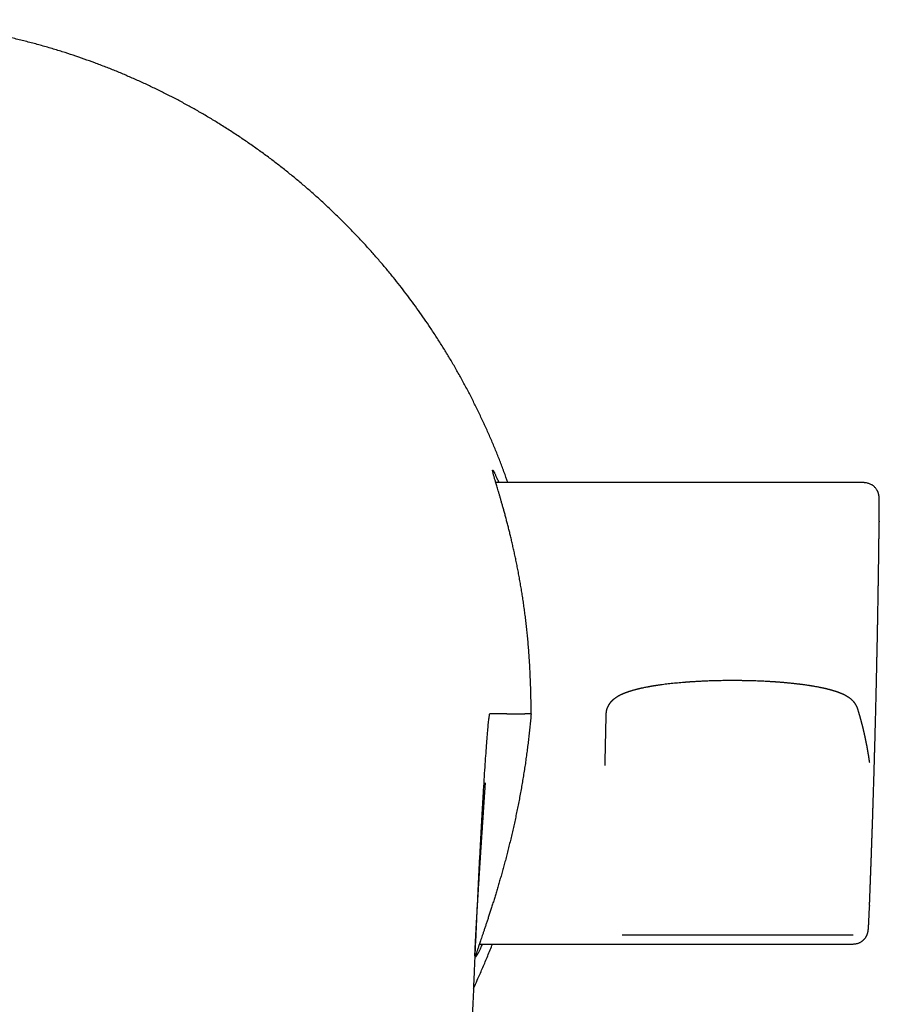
# Model space of a CAD drawing. Header units: millimetres. Extents: x 8 to 613, y 12 to 425.
# Tile 5 of 35: x 322 to 356, y 186 to 225. Entities that reach past the tile are written whole.
import ezdxf

# ---------------------------------------------------------------- set-up
doc = ezdxf.new("R2010")
doc.units = ezdxf.units.MM

msp = doc.modelspace()

# ---------------------------------------------------------------- linework, layer by layer
at = {"color": 7, "linetype": 'Continuous', "lineweight": 30}
for p, q in [((355.777, 206.559), (341.011, 206.559)), ((355.777, 206.558), (355.777, 206.558)), ((356.381, 205.011), (356.381, 204.982)), ((342.427, 197.29), (342.172, 197.29)), ((345.426, 197.279), (345.425, 197.266)), ((345.379, 195.226), (345.379, 195.224)), ((355.993, 189.605), (355.992, 189.579)), ((340.353, 188.059), (355.341, 188.059))]:
    msp.add_line(p, q, dxfattribs=at)
msp.add_arc((342.499, 17.774), 179.516, 90.33219, 90.39548, dxfattribs=at)
for points, knots in [([(341.498, 206.559), (341.498, 206.561), (341.447, 206.708), (341.34, 207), (341.175, 207.432), (341.003, 207.862), (340.824, 208.289), (340.637, 208.714), (340.443, 209.136), (340.241, 209.556), (340.032, 209.973), (339.817, 210.386), (339.594, 210.796), (339.365, 211.2), (339.13, 211.601), (338.888, 211.997), (338.639, 212.39), (338.393, 212.764), (338.15, 213.121), (337.911, 213.462), (337.668, 213.798), (337.419, 214.131), (337.165, 214.46), (336.897, 214.796), (336.615, 215.14), (336.317, 215.49), (336.014, 215.835), (335.706, 216.175), (335.391, 216.511), (335.069, 216.842), (334.742, 217.169), (334.409, 217.49), (334.071, 217.805), (333.728, 218.115), (333.38, 218.418), (333.028, 218.715), (332.671, 219.006), (332.309, 219.292), (331.933, 219.578), (331.544, 219.864), (331.141, 220.15), (330.732, 220.428), (330.319, 220.699), (329.911, 220.957), (329.509, 221.201), (329.112, 221.433), (328.712, 221.658), (328.308, 221.877), (327.9, 222.089), (327.487, 222.295), (327.07, 222.495), (326.649, 222.688), (326.226, 222.874), (325.8, 223.052), (325.371, 223.223), (324.941, 223.387), (324.507, 223.544), (324.071, 223.693), (323.622, 223.839), (323.16, 223.98), (322.685, 224.116), (322.208, 224.243), (321.728, 224.362), (321.278, 224.466), (320.856, 224.555), (320.465, 224.633), (320.073, 224.704), (319.68, 224.77), (319.286, 224.831), (318.891, 224.885), (318.496, 224.934), (318.099, 224.978), (317.703, 225.015), (317.302, 225.048), (316.899, 225.074), (316.493, 225.095), (316.086, 225.11), (315.679, 225.119), (315.408, 225.12), (315.272, 225.121)], [0, 0, 0, 0, 0.000143, 0.013655, 0.02717, 0.040685, 0.0542, 0.067712, 0.081318, 0.094928, 0.108538, 0.122147, 0.135754, 0.149313, 0.162875, 0.176438, 0.19, 0.203559, 0.215688, 0.227819, 0.239952, 0.252084, 0.264216, 0.276344, 0.28975, 0.303159, 0.316569, 0.329978, 0.343385, 0.356883, 0.370385, 0.383887, 0.397389, 0.410888, 0.42434, 0.437795, 0.451252, 0.464707, 0.478159, 0.492583, 0.50701, 0.521438, 0.535865, 0.550288, 0.563694, 0.577102, 0.590512, 0.60392, 0.617326, 0.630824, 0.644325, 0.657827, 0.671328, 0.684826, 0.698278, 0.711733, 0.725188, 0.738643, 0.752095, 0.766518, 0.780945, 0.795373, 0.8098, 0.824223, 0.835859, 0.847496, 0.859135, 0.870772, 0.882408, 0.894044, 0.905682, 0.91732, 0.928957, 0.940593, 0.952473, 0.964355, 0.976238, 0.98812, 1, 1, 1, 1]), ([(342.427, 197.29), (342.427, 197.297), (342.427, 197.391), (342.426, 197.573), (342.422, 197.835), (342.417, 198.097), (342.409, 198.359), (342.4, 198.621), (342.39, 198.881), (342.377, 199.138), (342.362, 199.398), (342.345, 199.661), (342.325, 199.928), (342.302, 200.192), (342.278, 200.449), (342.252, 200.699), (342.224, 200.943), (342.195, 201.183), (342.164, 201.422), (342.132, 201.658), (342.098, 201.89), (342.062, 202.117), (342.025, 202.344), (341.987, 202.571), (341.946, 202.798), (341.904, 203.021), (341.862, 203.238), (341.819, 203.448), (341.776, 203.652), (341.733, 203.851), (341.689, 204.046), (341.645, 204.236), (341.6, 204.421), (341.557, 204.599), (341.513, 204.775), (341.468, 204.948), (341.423, 205.117), (341.38, 205.281), (341.337, 205.437), (341.295, 205.586), (341.255, 205.727), (341.217, 205.862), (341.18, 205.991), (341.144, 206.113), (341.11, 206.227), (341.078, 206.335), (341.05, 206.429), (341.025, 206.513), (341.003, 206.587), (340.983, 206.656), (340.964, 206.72), (340.947, 206.781), (340.93, 206.839), (340.916, 206.891), (340.904, 206.937), (340.895, 206.976), (340.888, 207.008), (340.884, 207.032), (340.883, 207.049), (340.884, 207.059), (340.888, 207.062), (340.896, 207.057), (340.906, 207.043), (340.919, 207.023), (340.935, 206.995), (340.952, 206.963), (340.971, 206.923), (340.993, 206.878), (341.017, 206.825), (341.043, 206.767), (341.071, 206.702), (341.1, 206.634), (341.12, 206.584), (341.13, 206.559)], [0, 0, 0, 0, 0.0011045, 0.0152205, 0.0293419, 0.0434634, 0.0575795, 0.0718085, 0.0860374, 0.1000455, 0.1140535, 0.128907, 0.1437669, 0.1586269, 0.1734806, 0.1875958, 0.2017163, 0.215837, 0.2299523, 0.244177, 0.2584017, 0.272411, 0.2864203, 0.3012327, 0.3160509, 0.3308691, 0.3456817, 0.3601426, 0.3746089, 0.3890751, 0.4035362, 0.4181055, 0.4326749, 0.4470324, 0.4613899, 0.476552, 0.4917202, 0.5068884, 0.5220504, 0.5369072, 0.5517698, 0.5666323, 0.581489, 0.596469, 0.6114491, 0.6261909, 0.6409326, 0.6534727, 0.6660185, 0.6785662, 0.6911119, 0.7036518, 0.7179292, 0.7322125, 0.7464958, 0.7607731, 0.7751737, 0.7895742, 0.8037356, 0.817897, 0.8329817, 0.8480736, 0.8631654, 0.8782502, 0.8918868, 0.9055286, 0.9191704, 0.9328071, 0.9465495, 0.9602919, 0.9738262, 0.9873605, 1, 1, 1, 1]), ([(356.381, 205.019), (356.381, 205.023), (356.382, 205.042), (356.382, 205.074), (356.382, 205.116), (356.383, 205.159), (356.383, 205.204), (356.383, 205.25), (356.384, 205.303), (356.384, 205.361), (356.385, 205.422), (356.385, 205.48), (356.385, 205.541), (356.385, 205.603), (356.385, 205.665), (356.385, 205.713), (356.385, 205.75), (356.385, 205.778), (356.385, 205.803), (356.384, 205.825), (356.384, 205.845), (356.384, 205.862), (356.383, 205.877), (356.383, 205.891), (356.383, 205.903), (356.382, 205.913), (356.382, 205.922), (356.382, 205.93), (356.381, 205.938), (356.381, 205.946), (356.38, 205.956), (356.38, 205.967), (356.379, 205.979), (356.378, 205.992), (356.376, 206.006), (356.375, 206.02), (356.373, 206.034), (356.371, 206.045), (356.37, 206.054), (356.368, 206.065), (356.365, 206.077), (356.362, 206.089), (356.36, 206.099), (356.357, 206.109), (356.355, 206.119), (356.352, 206.128), (356.349, 206.137), (356.346, 206.147), (356.341, 206.161), (356.333, 206.181), (356.322, 206.207), (356.308, 206.234), (356.293, 206.262), (356.272, 206.295), (356.245, 206.331), (356.212, 206.369), (356.179, 206.401), (356.146, 206.429), (356.112, 206.454), (356.071, 206.479), (356.023, 206.503), (355.969, 206.524), (355.909, 206.541), (355.845, 206.553), (355.8, 206.554), (355.777, 206.555)], [0, 0, 0, 0, 0.005713, 0.02357, 0.042876, 0.06363, 0.085832, 0.10948, 0.134573, 0.17068, 0.206716, 0.242566, 0.27823, 0.32549, 0.37242, 0.419039, 0.446379, 0.47341, 0.499205, 0.523653, 0.545951, 0.566995, 0.586786, 0.605323, 0.622604, 0.639094, 0.650346, 0.661741, 0.673279, 0.684988, 0.697875, 0.712456, 0.728733, 0.74493, 0.759876, 0.77356, 0.785856, 0.791488, 0.796785, 0.802468, 0.809324, 0.813205, 0.817394, 0.821831, 0.825662, 0.828627, 0.831129, 0.833959, 0.837157, 0.84306, 0.849964, 0.857728, 0.865412, 0.872866, 0.884775, 0.896055, 0.906733, 0.914686, 0.923769, 0.934044, 0.945446, 0.957881, 0.971226, 0.985326, 1, 1, 1, 1]), ([(355.993, 189.605), (355.994, 189.609), (355.994, 189.625), (355.995, 189.656), (355.997, 189.696), (355.999, 189.736), (356, 189.776), (356.002, 189.813), (356.003, 189.847), (356.004, 189.879), (356.005, 189.911), (356.007, 189.947), (356.008, 189.985), (356.01, 190.026), (356.011, 190.07), (356.013, 190.115), (356.015, 190.16), (356.017, 190.203), (356.018, 190.242), (356.019, 190.278), (356.021, 190.312), (356.022, 190.346), (356.023, 190.383), (356.025, 190.422), (356.026, 190.464), (356.028, 190.511), (356.03, 190.561), (356.032, 190.609), (356.034, 190.656), (356.035, 190.7), (356.037, 190.743), (356.038, 190.784), (356.04, 190.825), (356.041, 190.868), (356.043, 190.913), (356.045, 190.963), (356.047, 191.017), (356.049, 191.074), (356.051, 191.133), (356.053, 191.19), (356.055, 191.243), (356.057, 191.293), (356.059, 191.352), (356.062, 191.421), (356.065, 191.502), (356.067, 191.578), (356.07, 191.649), (356.072, 191.719), (356.075, 191.793), (356.078, 191.869), (356.081, 191.971), (356.085, 192.098), (356.091, 192.255), (356.096, 192.418), (356.102, 192.584), (356.107, 192.74), (356.112, 192.886), (356.117, 193.025), (356.121, 193.137), (356.123, 193.228), (356.126, 193.299), (356.128, 193.376), (356.131, 193.457), (356.133, 193.53), (356.135, 193.591), (356.137, 193.637), (356.138, 193.678), (356.139, 193.717), (356.14, 193.757), (356.142, 193.801), (356.144, 193.855), (356.146, 193.919), (356.148, 193.993), (356.15, 194.067), (356.153, 194.16), (356.156, 194.27), (356.16, 194.396), (356.164, 194.519), (356.168, 194.636), (356.17, 194.729), (356.173, 194.801), (356.174, 194.858), (356.176, 194.92), (356.178, 194.986), (356.18, 195.048), (356.182, 195.106), (356.183, 195.157), (356.184, 195.204), (356.186, 195.247), (356.187, 195.295), (356.188, 195.347), (356.19, 195.405), (356.192, 195.466), (356.194, 195.532), (356.196, 195.599), (356.198, 195.665), (356.199, 195.729), (356.201, 195.793), (356.203, 195.853), (356.205, 195.916), (356.206, 195.985), (356.209, 196.061), (356.211, 196.137), (356.213, 196.213), (356.215, 196.291), (356.217, 196.377), (356.22, 196.475), (356.223, 196.583), (356.226, 196.696), (356.229, 196.809), (356.231, 196.92), (356.234, 197.027), (356.237, 197.132), (356.24, 197.236), (356.242, 197.341), (356.245, 197.446), (356.247, 197.548), (356.25, 197.645), (356.252, 197.737), (356.254, 197.826), (356.256, 197.912), (356.258, 197.986), (356.259, 198.048), (356.261, 198.1), (356.262, 198.156), (356.263, 198.214), (356.265, 198.27), (356.266, 198.321), (356.267, 198.365), (356.268, 198.406), (356.269, 198.449), (356.27, 198.498), (356.271, 198.548), (356.272, 198.597), (356.273, 198.641), (356.274, 198.683), (356.275, 198.721), (356.276, 198.754), (356.276, 198.783), (356.277, 198.809), (356.278, 198.834), (356.278, 198.865), (356.279, 198.904), (356.28, 198.952), (356.281, 199.004), (356.283, 199.061), (356.284, 199.119), (356.285, 199.175), (356.286, 199.226), (356.287, 199.271), (356.288, 199.313), (356.289, 199.355), (356.29, 199.397), (356.291, 199.442), (356.292, 199.491), (356.293, 199.552), (356.295, 199.624), (356.296, 199.706), (356.298, 199.788), (356.3, 199.868), (356.301, 199.944), (356.303, 200.015), (356.304, 200.082), (356.306, 200.15), (356.307, 200.219), (356.308, 200.292), (356.31, 200.367), (356.311, 200.446), (356.313, 200.524), (356.314, 200.597), (356.316, 200.662), (356.317, 200.716), (356.318, 200.766), (356.318, 200.808), (356.319, 200.846), (356.32, 200.88), (356.32, 200.92), (356.321, 200.964), (356.322, 201.018), (356.323, 201.079), (356.325, 201.144), (356.326, 201.204), (356.327, 201.259), (356.328, 201.311), (356.329, 201.382), (356.33, 201.475), (356.333, 201.593), (356.335, 201.718), (356.337, 201.849), (356.339, 201.982), (356.341, 202.112), (356.343, 202.24), (356.345, 202.354), (356.347, 202.453), (356.348, 202.539), (356.349, 202.625), (356.351, 202.715), (356.352, 202.804), (356.354, 202.888), (356.355, 202.968), (356.356, 203.046), (356.357, 203.12), (356.358, 203.188), (356.359, 203.248), (356.36, 203.303), (356.36, 203.356), (356.361, 203.405), (356.362, 203.451), (356.362, 203.496), (356.363, 203.544), (356.364, 203.599), (356.365, 203.658), (356.365, 203.718), (356.366, 203.774), (356.367, 203.827), (356.367, 203.875), (356.368, 203.918), (356.369, 203.956), (356.369, 203.991), (356.369, 204.024), (356.37, 204.06), (356.37, 204.101), (356.371, 204.148), (356.372, 204.197), (356.372, 204.244), (356.373, 204.287), (356.373, 204.327), (356.374, 204.366), (356.374, 204.404), (356.375, 204.442), (356.375, 204.481), (356.376, 204.526), (356.376, 204.58), (356.377, 204.639), (356.378, 204.698), (356.378, 204.751), (356.379, 204.798), (356.379, 204.841), (356.38, 204.88), (356.38, 204.918), (356.381, 204.951), (356.381, 204.973), (356.381, 204.982)], [0, 0, 0, 0, 0.000802, 0.003218, 0.00588, 0.008644, 0.011132, 0.013688, 0.015837, 0.017765, 0.019863, 0.02219, 0.024705, 0.027378, 0.030191, 0.033145, 0.03619, 0.038979, 0.041578, 0.043816, 0.045942, 0.048182, 0.050537, 0.053068, 0.055792, 0.058855, 0.062243, 0.065478, 0.068322, 0.071385, 0.074084, 0.076732, 0.079338, 0.082082, 0.085045, 0.088238, 0.091733, 0.095542, 0.099493, 0.1032, 0.106651, 0.109875, 0.112899, 0.118105, 0.123425, 0.12871, 0.132871, 0.137431, 0.142263, 0.147241, 0.1523, 0.162248, 0.171926, 0.183089, 0.193886, 0.204342, 0.213548, 0.222506, 0.23129, 0.23556, 0.240172, 0.24519, 0.250551, 0.255962, 0.259446, 0.262391, 0.264954, 0.267433, 0.270009, 0.272853, 0.275999, 0.280546, 0.285406, 0.29032, 0.295086, 0.303499, 0.311733, 0.31976, 0.327351, 0.33457, 0.337886, 0.341583, 0.345653, 0.349945, 0.354373, 0.357916, 0.361245, 0.364298, 0.367078, 0.369639, 0.373553, 0.377218, 0.38111, 0.385396, 0.390103, 0.394107, 0.398379, 0.402607, 0.406504, 0.410076, 0.414965, 0.419899, 0.424897, 0.429829, 0.434778, 0.440019, 0.44671, 0.45376, 0.461149, 0.468665, 0.475913, 0.482812, 0.489614, 0.496371, 0.503127, 0.510158, 0.516831, 0.523145, 0.529097, 0.534783, 0.540375, 0.545957, 0.549097, 0.552504, 0.556179, 0.560088, 0.563775, 0.567102, 0.569909, 0.572421, 0.575167, 0.578349, 0.581972, 0.584827, 0.587819, 0.59057, 0.593036, 0.595217, 0.597078, 0.598661, 0.600233, 0.601973, 0.604754, 0.607876, 0.611284, 0.614972, 0.618926, 0.622659, 0.625943, 0.628781, 0.631472, 0.634176, 0.63686, 0.639766, 0.642954, 0.646427, 0.651671, 0.657038, 0.662416, 0.667623, 0.672588, 0.677186, 0.681468, 0.685763, 0.690335, 0.695058, 0.699965, 0.705043, 0.710279, 0.715323, 0.719269, 0.722836, 0.725968, 0.729041, 0.731036, 0.733256, 0.735833, 0.738755, 0.741792, 0.746366, 0.750719, 0.754525, 0.758011, 0.761357, 0.764666, 0.77193, 0.779445, 0.787653, 0.796428, 0.805045, 0.813505, 0.821819, 0.829997, 0.835677, 0.841211, 0.846665, 0.852547, 0.858788, 0.863885, 0.869083, 0.874242, 0.879121, 0.883662, 0.887363, 0.890856, 0.894322, 0.897779, 0.900507, 0.903272, 0.906402, 0.909996, 0.914028, 0.917919, 0.921609, 0.925048, 0.928151, 0.930917, 0.933543, 0.935597, 0.937647, 0.939933, 0.942627, 0.945731, 0.94907, 0.952164, 0.954944, 0.957408, 0.960037, 0.962529, 0.964888, 0.967304, 0.970201, 0.973596, 0.977827, 0.981678, 0.985117, 0.988193, 0.990953, 0.993451, 0.995716, 0.998405, 1, 1, 1, 1]), ([(355.523, 197.488), (355.521, 197.494), (355.517, 197.505), (355.512, 197.522), (355.506, 197.536), (355.502, 197.548), (355.496, 197.561), (355.491, 197.572), (355.485, 197.587), (355.476, 197.605), (355.464, 197.627), (355.452, 197.647), (355.442, 197.664), (355.434, 197.677), (355.427, 197.687), (355.421, 197.697), (355.413, 197.708), (355.404, 197.719), (355.396, 197.73), (355.39, 197.739), (355.384, 197.746), (355.38, 197.751), (355.375, 197.757), (355.369, 197.764), (355.36, 197.774), (355.35, 197.786), (355.338, 197.798), (355.327, 197.81), (355.317, 197.82), (355.308, 197.829), (355.299, 197.837), (355.29, 197.845), (355.279, 197.855), (355.266, 197.867), (355.252, 197.878), (355.241, 197.887), (355.231, 197.895), (355.222, 197.902), (355.213, 197.91), (355.201, 197.918), (355.188, 197.928), (355.172, 197.939), (355.156, 197.949), (355.14, 197.96), (355.121, 197.972), (355.1, 197.985), (355.078, 197.998), (355.056, 198.01), (355.039, 198.02), (355.024, 198.027), (355.012, 198.034), (354.999, 198.041), (354.984, 198.048), (354.97, 198.054), (354.957, 198.061), (354.944, 198.067), (354.932, 198.073), (354.918, 198.079), (354.903, 198.086), (354.886, 198.093), (354.867, 198.101), (354.849, 198.109), (354.832, 198.115), (354.818, 198.121), (354.805, 198.126), (354.793, 198.131), (354.78, 198.136), (354.766, 198.141), (354.75, 198.147), (354.733, 198.153), (354.717, 198.159), (354.7, 198.165), (354.682, 198.171), (354.663, 198.178), (354.642, 198.185), (354.621, 198.191), (354.601, 198.198), (354.584, 198.203), (354.566, 198.209), (354.547, 198.214), (354.527, 198.22), (354.508, 198.226), (354.491, 198.231), (354.474, 198.236), (354.456, 198.241), (354.437, 198.246), (354.418, 198.251), (354.4, 198.256), (354.385, 198.26), (354.369, 198.264), (354.352, 198.268), (354.332, 198.273), (354.311, 198.279), (354.29, 198.284), (354.268, 198.289), (354.245, 198.295), (354.224, 198.3), (354.203, 198.305), (354.182, 198.31), (354.158, 198.315), (354.131, 198.321), (354.099, 198.328), (354.063, 198.335), (354.026, 198.343), (353.981, 198.352), (353.93, 198.362), (353.87, 198.373), (353.816, 198.383), (353.771, 198.391), (353.736, 198.397), (353.706, 198.402), (353.68, 198.406), (353.66, 198.41), (353.643, 198.412), (353.63, 198.414), (353.618, 198.416), (353.606, 198.418), (353.59, 198.421), (353.571, 198.424), (353.549, 198.427), (353.505, 198.434), (353.443, 198.443), (353.377, 198.452), (353.328, 198.458), (353.293, 198.463), (353.257, 198.468), (353.217, 198.473), (353.173, 198.478), (353.124, 198.484), (353.07, 198.49), (353.014, 198.497), (352.955, 198.503), (352.893, 198.51), (352.828, 198.517), (352.759, 198.523), (352.689, 198.53), (352.621, 198.536), (352.557, 198.542), (352.497, 198.547), (352.444, 198.551), (352.398, 198.555), (352.359, 198.558), (352.322, 198.56), (352.288, 198.563), (352.259, 198.565), (352.234, 198.567), (352.215, 198.568), (352.199, 198.569), (352.181, 198.57), (352.158, 198.572), (352.127, 198.574), (352.09, 198.576), (352.048, 198.579), (351.988, 198.582), (351.909, 198.587), (351.806, 198.592), (351.692, 198.598), (351.566, 198.603), (351.436, 198.608), (351.301, 198.612), (351.163, 198.616), (351.018, 198.619), (350.868, 198.621), (350.712, 198.623), (350.55, 198.624), (350.395, 198.624), (350.248, 198.623), (350.109, 198.621), (349.968, 198.619), (349.824, 198.615), (349.69, 198.612), (349.569, 198.608), (349.465, 198.604), (349.366, 198.6), (349.274, 198.595), (349.187, 198.591), (349.105, 198.587), (349.027, 198.582), (348.965, 198.579), (348.918, 198.576), (348.884, 198.574), (348.855, 198.572), (348.834, 198.57), (348.818, 198.569), (348.805, 198.568), (348.791, 198.567), (348.773, 198.566), (348.751, 198.565), (348.725, 198.563), (348.693, 198.561), (348.657, 198.558), (348.617, 198.555), (348.575, 198.551), (348.533, 198.548), (348.46, 198.542), (348.359, 198.533), (348.231, 198.521), (348.106, 198.509), (347.983, 198.495), (347.861, 198.481), (347.739, 198.466), (347.641, 198.453), (347.567, 198.442), (347.517, 198.435), (347.471, 198.428), (347.428, 198.422), (347.392, 198.416), (347.361, 198.411), (347.337, 198.407), (347.313, 198.403), (347.287, 198.399), (347.256, 198.394), (347.223, 198.388), (347.189, 198.382), (347.153, 198.375), (347.118, 198.369), (347.083, 198.362), (347.035, 198.353), (346.975, 198.341), (346.916, 198.329), (346.874, 198.32), (346.846, 198.314), (346.821, 198.308), (346.799, 198.303), (346.781, 198.299), (346.765, 198.295), (346.752, 198.292), (346.741, 198.29), (346.729, 198.287), (346.714, 198.283), (346.697, 198.279), (346.678, 198.274), (346.657, 198.269), (346.637, 198.264), (346.616, 198.259), (346.591, 198.252), (346.562, 198.244), (346.528, 198.235), (346.494, 198.225), (346.461, 198.216), (346.43, 198.206), (346.401, 198.197), (346.374, 198.189), (346.351, 198.181), (346.33, 198.174), (346.311, 198.168), (346.291, 198.161), (346.272, 198.154), (346.254, 198.148), (346.237, 198.142), (346.224, 198.136), (346.211, 198.132), (346.198, 198.127), (346.182, 198.121), (346.165, 198.114), (346.149, 198.107), (346.135, 198.101), (346.122, 198.096), (346.111, 198.092), (346.101, 198.087), (346.092, 198.083), (346.083, 198.079), (346.072, 198.075), (346.06, 198.069), (346.046, 198.063), (346.032, 198.056), (346.018, 198.05), (346.005, 198.043), (345.993, 198.037), (345.98, 198.031), (345.961, 198.021), (345.937, 198.008), (345.909, 197.992), (345.883, 197.977), (345.857, 197.961), (345.832, 197.944), (345.807, 197.927), (345.78, 197.908), (345.758, 197.891), (345.74, 197.877), (345.728, 197.867), (345.717, 197.858), (345.708, 197.849), (345.698, 197.84), (345.686, 197.829), (345.674, 197.818), (345.663, 197.808), (345.656, 197.8), (345.65, 197.794), (345.644, 197.787), (345.636, 197.779), (345.628, 197.77), (345.62, 197.761), (345.613, 197.753), (345.607, 197.746), (345.601, 197.738), (345.594, 197.73), (345.586, 197.72), (345.577, 197.708), (345.569, 197.697), (345.562, 197.687), (345.557, 197.679), (345.551, 197.671), (345.546, 197.662), (345.539, 197.651), (345.531, 197.638), (345.523, 197.624), (345.515, 197.61), (345.507, 197.596), (345.5, 197.582), (345.494, 197.569), (345.489, 197.557), (345.483, 197.545), (345.478, 197.531), (345.47, 197.512), (345.462, 197.489), (345.455, 197.465), (345.449, 197.443), (345.443, 197.423), (345.439, 197.403), (345.435, 197.384), (345.433, 197.369), (345.431, 197.358), (345.43, 197.344), (345.428, 197.325), (345.426, 197.3), (345.425, 197.28), (345.425, 197.268), (345.425, 197.266)], [0, 0, 0, 0, 0.0025262, 0.0046026, 0.0062361, 0.0074404, 0.0083724, 0.009402, 0.0105894, 0.013066, 0.015764, 0.0186156, 0.0205991, 0.0222471, 0.0235596, 0.0248104, 0.0263626, 0.0282177, 0.0297165, 0.0309684, 0.0319707, 0.0327259, 0.0335377, 0.0346228, 0.0362852, 0.0383379, 0.0404648, 0.0424405, 0.0442653, 0.0459076, 0.0474011, 0.0488678, 0.0506437, 0.0533744, 0.0558094, 0.0577215, 0.0592018, 0.0607466, 0.0624314, 0.0643017, 0.0667101, 0.069375, 0.07215, 0.0749226, 0.077636, 0.081726, 0.0854388, 0.0888083, 0.0922041, 0.0940694, 0.096028, 0.0981585, 0.1004654, 0.1028018, 0.1048109, 0.1068082, 0.1087496, 0.1107546, 0.1130558, 0.1157321, 0.1186641, 0.1214082, 0.123859, 0.1260409, 0.1278524, 0.1295818, 0.1313238, 0.1333314, 0.1356183, 0.1379762, 0.1404466, 0.142617, 0.1449489, 0.1475793, 0.1505626, 0.1534383, 0.1559789, 0.1581851, 0.1603834, 0.1628676, 0.1655807, 0.1678434, 0.1699481, 0.1720153, 0.1742335, 0.1766049, 0.1789918, 0.1810748, 0.1828411, 0.1845145, 0.1865146, 0.1888788, 0.1915334, 0.1940399, 0.196326, 0.198929, 0.2012669, 0.2034094, 0.2057175, 0.2082579, 0.2110305, 0.2145941, 0.2183643, 0.2222753, 0.2263272, 0.231949, 0.2378217, 0.2439457, 0.2475761, 0.250826, 0.2536586, 0.2560739, 0.2579338, 0.2594373, 0.2605844, 0.2614816, 0.2626284, 0.2640597, 0.265793, 0.2678277, 0.2699747, 0.2773405, 0.284235, 0.2871611, 0.2899934, 0.2929534, 0.2962695, 0.2999415, 0.3039688, 0.308351, 0.3130878, 0.3176326, 0.3224611, 0.3275728, 0.3329673, 0.3384867, 0.3436034, 0.3483941, 0.3528593, 0.3569996, 0.3600782, 0.3629493, 0.3656131, 0.3680699, 0.3702347, 0.3719898, 0.3733775, 0.3744015, 0.3753963, 0.3772017, 0.3794125, 0.3820291, 0.3850513, 0.3882815, 0.3947896, 0.4015135, 0.4097989, 0.4183887, 0.4272817, 0.4362336, 0.4454788, 0.4550765, 0.4650367, 0.4753576, 0.4860376, 0.497075, 0.5059786, 0.515108, 0.5244654, 0.5340524, 0.5438467, 0.5512985, 0.5583616, 0.5650357, 0.5713201, 0.5772144, 0.5830391, 0.5884237, 0.5933677, 0.5960734, 0.5984872, 0.6005159, 0.6021593, 0.6031123, 0.6039044, 0.6049021, 0.6061893, 0.6077659, 0.6096322, 0.6117883, 0.6144952, 0.6175236, 0.6206061, 0.6236788, 0.626739, 0.6365856, 0.6463018, 0.655894, 0.665476, 0.6752945, 0.6853641, 0.695691, 0.700185, 0.7044594, 0.7085141, 0.7123488, 0.7159267, 0.7184031, 0.7205576, 0.7225237, 0.7249643, 0.7279705, 0.730909, 0.7342422, 0.7377266, 0.7411576, 0.7445353, 0.7478553, 0.7554381, 0.7626843, 0.7658613, 0.7688482, 0.7715158, 0.7738648, 0.7758956, 0.7776084, 0.7790037, 0.7801551, 0.7813748, 0.7829961, 0.7850131, 0.7872215, 0.7895203, 0.7919095, 0.7943249, 0.7966678, 0.8007168, 0.8047987, 0.8089102, 0.8129684, 0.8169456, 0.8207715, 0.8241104, 0.8274299, 0.8298385, 0.8324475, 0.8350968, 0.8377547, 0.8403976, 0.8427288, 0.8446583, 0.8461957, 0.8481015, 0.8503767, 0.8529457, 0.8553512, 0.8575168, 0.8594417, 0.8609783, 0.8624342, 0.8638095, 0.8651529, 0.866747, 0.8686378, 0.8708228, 0.8729833, 0.8753006, 0.8772344, 0.8791184, 0.8810552, 0.8832332, 0.8881895, 0.8928105, 0.8969108, 0.9011374, 0.9054998, 0.909827, 0.9139698, 0.9189713, 0.9213329, 0.9234451, 0.9253058, 0.9269137, 0.9284696, 0.9306243, 0.9333331, 0.9349832, 0.9363196, 0.9373547, 0.9384575, 0.9397973, 0.9413743, 0.9429893, 0.9443324, 0.9454731, 0.9464295, 0.9476887, 0.949294, 0.9511981, 0.9529308, 0.9542971, 0.9554036, 0.9564496, 0.957651, 0.9590082, 0.9609189, 0.9628256, 0.964594, 0.9663749, 0.9679848, 0.969688, 0.971149, 0.9723391, 0.9739229, 0.9759988, 0.9787425, 0.9814217, 0.9837248, 0.9858297, 0.9879486, 0.9899713, 0.9917226, 0.9925749, 0.9937518, 0.9952956, 0.9972066, 0.9994781, 1, 1, 1, 1]), ([(355.999, 195.337), (355.998, 195.344), (355.996, 195.358), (355.993, 195.379), (355.991, 195.398), (355.988, 195.415), (355.986, 195.432), (355.984, 195.446), (355.982, 195.46), (355.98, 195.472), (355.978, 195.483), (355.977, 195.493), (355.976, 195.501), (355.974, 195.508), (355.974, 195.514), (355.973, 195.519), (355.972, 195.523), (355.971, 195.53), (355.97, 195.538), (355.968, 195.548), (355.967, 195.56), (355.963, 195.58), (355.96, 195.601), (355.957, 195.623), (355.954, 195.637), (355.952, 195.652), (355.949, 195.667), (355.947, 195.684), (355.944, 195.7), (355.942, 195.714), (355.94, 195.727), (355.937, 195.74), (355.935, 195.753), (355.933, 195.767), (355.931, 195.779), (355.929, 195.791), (355.927, 195.802), (355.925, 195.811), (355.924, 195.82), (355.922, 195.827), (355.921, 195.833), (355.92, 195.838), (355.92, 195.842), (355.919, 195.846), (355.918, 195.85), (355.917, 195.856), (355.916, 195.864), (355.914, 195.875), (355.912, 195.887), (355.909, 195.901), (355.906, 195.92), (355.901, 195.944), (355.896, 195.974), (355.89, 196.004), (355.884, 196.035), (355.879, 196.061), (355.875, 196.083), (355.872, 196.099), (355.869, 196.114), (355.866, 196.128), (355.864, 196.139), (355.862, 196.148), (355.86, 196.157), (355.859, 196.165), (355.857, 196.171), (355.856, 196.177), (355.855, 196.181), (355.854, 196.186), (355.853, 196.192), (355.852, 196.198), (355.851, 196.205), (355.849, 196.213), (355.847, 196.223), (355.845, 196.234), (355.842, 196.246), (355.839, 196.259), (355.837, 196.272), (355.834, 196.285), (355.831, 196.298), (355.828, 196.312), (355.825, 196.326), (355.823, 196.339), (355.82, 196.35), (355.818, 196.36), (355.816, 196.369), (355.814, 196.38), (355.811, 196.391), (355.808, 196.403), (355.806, 196.416), (355.803, 196.43), (355.8, 196.444), (355.796, 196.458), (355.794, 196.471), (355.791, 196.481), (355.789, 196.49), (355.788, 196.497), (355.786, 196.503), (355.785, 196.509), (355.784, 196.514), (355.783, 196.518), (355.782, 196.523), (355.78, 196.529), (355.779, 196.536), (355.777, 196.544), (355.775, 196.554), (355.772, 196.565), (355.769, 196.577), (355.766, 196.591), (355.762, 196.606), (355.759, 196.621), (355.755, 196.635), (355.75, 196.658), (355.742, 196.689), (355.735, 196.721), (355.728, 196.747), (355.724, 196.765), (355.719, 196.783), (355.715, 196.799), (355.712, 196.813), (355.709, 196.825), (355.706, 196.837), (355.702, 196.85), (355.699, 196.864), (355.695, 196.879), (355.691, 196.895), (355.687, 196.911), (355.681, 196.933), (355.674, 196.961), (355.667, 196.987), (355.661, 197.008), (355.657, 197.022), (355.654, 197.036), (355.65, 197.05), (355.646, 197.064), (355.643, 197.077), (355.639, 197.089), (355.636, 197.099), (355.634, 197.107), (355.632, 197.114), (355.63, 197.12), (355.629, 197.126), (355.627, 197.131), (355.626, 197.136), (355.625, 197.141), (355.623, 197.147), (355.621, 197.154), (355.619, 197.163), (355.616, 197.173), (355.612, 197.185), (355.609, 197.197), (355.606, 197.209), (355.602, 197.221), (355.599, 197.232), (355.596, 197.243), (355.593, 197.253), (355.59, 197.263), (355.587, 197.273), (355.584, 197.283), (355.582, 197.292), (355.579, 197.301), (355.576, 197.311), (355.572, 197.324), (355.569, 197.337), (355.565, 197.35), (355.561, 197.363), (355.557, 197.376), (355.553, 197.39), (355.547, 197.41), (355.539, 197.437), (355.53, 197.464), (355.525, 197.481), (355.523, 197.487)], [0, 0, 0, 0, 0.010058, 0.019495, 0.02831, 0.036505, 0.044078, 0.050911, 0.057145, 0.06278, 0.067816, 0.072337, 0.076233, 0.079506, 0.082155, 0.084215, 0.086258, 0.088486, 0.092827, 0.097731, 0.10318, 0.108745, 0.125865, 0.132202, 0.138648, 0.145521, 0.152826, 0.160562, 0.168729, 0.174472, 0.180412, 0.186547, 0.192877, 0.199177, 0.205013, 0.210376, 0.215256, 0.219665, 0.223602, 0.227068, 0.230063, 0.232086, 0.233821, 0.235571, 0.237523, 0.239677, 0.244028, 0.249025, 0.254667, 0.260955, 0.267888, 0.281183, 0.294831, 0.308823, 0.32316, 0.337841, 0.345294, 0.352833, 0.360111, 0.366751, 0.37152, 0.375896, 0.379877, 0.383464, 0.386334, 0.38889, 0.391132, 0.393228, 0.395681, 0.398526, 0.40176, 0.405385, 0.410007, 0.415138, 0.42078, 0.426928, 0.433105, 0.43897, 0.444523, 0.451649, 0.458185, 0.464132, 0.469489, 0.473641, 0.478066, 0.482911, 0.488179, 0.493867, 0.499978, 0.506125, 0.512646, 0.519313, 0.525405, 0.530869, 0.534388, 0.537587, 0.540466, 0.543025, 0.545263, 0.547184, 0.549089, 0.552047, 0.555396, 0.559136, 0.563267, 0.568634, 0.574544, 0.580997, 0.587932, 0.594892, 0.601779, 0.608593, 0.626961, 0.644782, 0.653491, 0.662066, 0.670453, 0.678412, 0.684346, 0.689999, 0.695551, 0.701488, 0.707958, 0.714857, 0.722184, 0.72994, 0.737894, 0.753324, 0.768495, 0.775185, 0.781823, 0.788409, 0.794944, 0.801412, 0.807524, 0.81317, 0.818351, 0.821759, 0.82493, 0.827864, 0.830562, 0.833023, 0.835247, 0.837315, 0.8397, 0.843262, 0.847451, 0.852268, 0.857713, 0.863784, 0.869316, 0.874838, 0.880101, 0.885103, 0.889845, 0.894327, 0.899275, 0.903861, 0.908086, 0.91196, 0.917078, 0.922755, 0.92899, 0.935785, 0.941516, 0.947591, 0.954012, 0.960682, 0.976275, 0.991382, 1, 1, 1, 1]), ([(340.768, 197.294), (340.763, 197.288), (340.751, 197.277), (340.731, 197.167), (340.71, 196.993), (340.686, 196.756), (340.661, 196.462), (340.634, 196.12), (340.605, 195.724), (340.575, 195.276), (340.542, 194.78), (340.508, 194.237), (340.473, 193.65), (340.438, 193.025), (340.401, 192.363), (340.364, 191.669), (340.327, 190.948), (340.29, 190.186), (340.252, 189.387), (340.213, 188.555), (340.176, 187.712), (340.152, 187.146), (340.14, 186.863)], [0, 0, 0, 0, 0.052456, 0.104932, 0.15742, 0.20992, 0.258534, 0.307158, 0.355788, 0.404419, 0.453045, 0.501663, 0.550276, 0.598887, 0.647496, 0.6961, 0.744697, 0.79328, 0.84498, 0.896671, 0.94835, 1, 1, 1, 1]), ([(342.427, 197.29), (342.42, 197.207), (342.405, 197.041), (342.381, 196.793), (342.354, 196.544), (342.326, 196.296), (342.296, 196.046), (342.264, 195.796), (342.23, 195.548), (342.195, 195.3), (342.157, 195.053), (342.118, 194.806), (342.077, 194.561), (342.035, 194.315), (341.99, 194.067), (341.943, 193.818), (341.895, 193.572), (341.845, 193.329), (341.795, 193.089), (341.743, 192.853), (341.69, 192.62), (341.636, 192.386), (341.58, 192.153), (341.523, 191.92), (341.465, 191.692), (341.408, 191.47), (341.35, 191.254), (341.293, 191.043), (341.235, 190.838), (341.178, 190.637), (341.121, 190.441), (341.065, 190.25), (341.009, 190.066), (340.954, 189.885), (340.898, 189.706), (340.842, 189.531), (340.788, 189.361), (340.736, 189.201), (340.686, 189.05), (340.639, 188.907), (340.594, 188.77), (340.55, 188.64), (340.508, 188.517), (340.469, 188.401), (340.432, 188.292), (340.399, 188.196), (340.37, 188.111), (340.345, 188.036), (340.322, 187.966), (340.3, 187.902), (340.28, 187.84), (340.262, 187.783), (340.246, 187.731), (340.233, 187.685), (340.222, 187.646), (340.215, 187.615), (340.21, 187.591), (340.208, 187.573), (340.209, 187.563), (340.214, 187.56), (340.222, 187.564), (340.233, 187.577), (340.247, 187.597), (340.263, 187.623), (340.281, 187.655), (340.302, 187.692), (340.325, 187.736), (340.351, 187.787), (340.379, 187.843), (340.409, 187.905), (340.442, 187.975), (340.466, 188.027), (340.48, 188.057), (340.481, 188.059)], [0, 0, 0, 0, 0.013421, 0.026846, 0.040271, 0.053692, 0.067343, 0.080998, 0.094654, 0.108304, 0.12211, 0.135921, 0.149732, 0.163538, 0.17799, 0.192448, 0.206907, 0.221359, 0.235811, 0.250269, 0.264726, 0.279178, 0.294335, 0.309498, 0.324661, 0.339818, 0.3547, 0.369587, 0.384475, 0.399357, 0.414353, 0.429349, 0.444122, 0.458896, 0.474526, 0.490163, 0.505799, 0.521429, 0.536416, 0.55141, 0.566403, 0.58139, 0.596505, 0.611621, 0.626489, 0.641356, 0.654033, 0.666715, 0.6794, 0.692082, 0.704758, 0.71888, 0.733009, 0.747137, 0.761259, 0.775382, 0.78951, 0.803639, 0.817762, 0.832692, 0.847629, 0.862565, 0.877495, 0.890913, 0.904336, 0.917759, 0.931177, 0.944594, 0.958015, 0.971437, 0.984854, 0.998932, 1, 1, 1, 1]), ([(341.26, 197.286), (341.218, 197.286), (341.135, 197.285), (341.012, 197.286), (340.92, 197.286), (340.859, 197.291), (340.829, 197.295), (340.799, 197.297), (340.778, 197.294), (340.768, 197.293)], [0, 0, 0, 0, 0.25, 0.5, 0.75, 0.8125, 0.875, 0.9375, 1, 1, 1, 1]), ([(341.458, 197.287), (341.478, 197.287), (341.516, 197.288), (341.574, 197.288), (341.622, 197.288), (341.67, 197.288), (341.709, 197.288), (341.758, 197.289), (341.797, 197.289), (341.845, 197.289), (341.884, 197.289), (341.933, 197.289), (341.972, 197.289), (342.021, 197.289), (342.06, 197.289), (342.114, 197.29), (342.148, 197.29), (342.172, 197.29)], [0, 0, 0, 0, 0.081795, 0.16359, 0.245385, 0.286283, 0.368078, 0.408975, 0.49077, 0.531668, 0.613463, 0.65436, 0.736155, 0.777053, 0.858848, 0.899745, 1, 1, 1, 1]), ([(345.425, 197.279), (345.419, 197.053), (345.409, 196.597), (345.394, 195.911), (345.384, 195.451), (345.378, 195.224)], [0, 0, 0, 0, 0.33189, 0.6698317, 1, 1, 1, 1]), ([(340.171, 187.591), (340.171, 187.594), (340.172, 187.602), (340.172, 187.614), (340.173, 187.625), (340.173, 187.635), (340.173, 187.645), (340.174, 187.657), (340.175, 187.67), (340.175, 187.683), (340.176, 187.696), (340.176, 187.708), (340.177, 187.721), (340.178, 187.737), (340.178, 187.754), (340.179, 187.77), (340.18, 187.784), (340.18, 187.798), (340.181, 187.815), (340.182, 187.836), (340.183, 187.86), (340.184, 187.885), (340.186, 187.909), (340.187, 187.932), (340.188, 187.954), (340.189, 187.976), (340.19, 187.999), (340.191, 188.029), (340.193, 188.066), (340.195, 188.107), (340.197, 188.152), (340.2, 188.198), (340.202, 188.245), (340.204, 188.291), (340.206, 188.331), (340.208, 188.369), (340.21, 188.395), (340.211, 188.415), (340.212, 188.436), (340.213, 188.456), (340.214, 188.474), (340.214, 188.489), (340.215, 188.502), (340.216, 188.515), (340.217, 188.528), (340.217, 188.543), (340.218, 188.56), (340.219, 188.582), (340.221, 188.608), (340.222, 188.637), (340.224, 188.663), (340.225, 188.686), (340.226, 188.707), (340.227, 188.728), (340.228, 188.745), (340.229, 188.76), (340.23, 188.775), (340.231, 188.79), (340.232, 188.807), (340.232, 188.823), (340.233, 188.84), (340.234, 188.858), (340.235, 188.878), (340.237, 188.901), (340.238, 188.928), (340.24, 188.956), (340.241, 188.985), (340.243, 189.013), (340.245, 189.044), (340.247, 189.076), (340.248, 189.11), (340.25, 189.141), (340.252, 189.169), (340.253, 189.196), (340.255, 189.222), (340.256, 189.25), (340.258, 189.279), (340.26, 189.31), (340.262, 189.342), (340.264, 189.376), (340.266, 189.419), (340.269, 189.467), (340.272, 189.521), (340.275, 189.572), (340.278, 189.623), (340.281, 189.674), (340.284, 189.72), (340.286, 189.762), (340.289, 189.798), (340.291, 189.832), (340.293, 189.865), (340.295, 189.901), (340.297, 189.939), (340.3, 189.981), (340.302, 190.024), (340.305, 190.065), (340.307, 190.103), (340.309, 190.138), (340.311, 190.17), (340.313, 190.2), (340.315, 190.231), (340.318, 190.281), (340.323, 190.357), (340.329, 190.456), (340.335, 190.554), (340.341, 190.649), (340.347, 190.744), (340.353, 190.84), (340.357, 190.912), (340.361, 190.964), (340.363, 190.992), (340.364, 191.018), (340.366, 191.041), (340.367, 191.064), (340.369, 191.086), (340.37, 191.11), (340.372, 191.134), (340.373, 191.159), (340.375, 191.183), (340.376, 191.204), (340.377, 191.222), (340.378, 191.24), (340.38, 191.259), (340.381, 191.28), (340.382, 191.302), (340.384, 191.327), (340.385, 191.35), (340.387, 191.371), (340.388, 191.39), (340.389, 191.408), (340.39, 191.429), (340.392, 191.453), (340.394, 191.478), (340.395, 191.501), (340.396, 191.521), (340.398, 191.54), (340.399, 191.558), (340.4, 191.577), (340.402, 191.602), (340.404, 191.634), (340.406, 191.674), (340.409, 191.715), (340.412, 191.757), (340.414, 191.798), (340.417, 191.838), (340.42, 191.878), (340.422, 191.917), (340.425, 191.955), (340.427, 191.99), (340.429, 192.024), (340.431, 192.055), (340.433, 192.083), (340.435, 192.113), (340.437, 192.147), (340.44, 192.186), (340.442, 192.227), (340.446, 192.274), (340.449, 192.326), (340.453, 192.383), (340.457, 192.445), (340.461, 192.511), (340.466, 192.581), (340.471, 192.653), (340.475, 192.726), (340.48, 192.801), (340.485, 192.878), (340.491, 192.956), (340.496, 193.032), (340.501, 193.108), (340.506, 193.183), (340.511, 193.257), (340.515, 193.325), (340.519, 193.388), (340.523, 193.442), (340.526, 193.488), (340.529, 193.527), (340.531, 193.563), (340.533, 193.596), (340.536, 193.631), (340.538, 193.669), (340.541, 193.711), (340.544, 193.755), (340.547, 193.802), (340.55, 193.85), (340.554, 193.899), (340.557, 193.948), (340.56, 193.998), (340.564, 194.052), (340.568, 194.111), (340.572, 194.173), (340.576, 194.222), (340.578, 194.258), (340.58, 194.282), (340.581, 194.302), (340.582, 194.319), (340.583, 194.332), (340.584, 194.342), (340.585, 194.349), (340.585, 194.356), (340.586, 194.365), (340.586, 194.374), (340.587, 194.383), (340.588, 194.393), (340.588, 194.404), (340.589, 194.416), (340.59, 194.429), (340.591, 194.441), (340.592, 194.451), (340.593, 194.46), (340.593, 194.467), (340.593, 194.473), (340.594, 194.478), (340.594, 194.482), (340.594, 194.486), (340.595, 194.489), (340.595, 194.492), (340.595, 194.496), (340.595, 194.499), (340.596, 194.503), (340.596, 194.507), (340.596, 194.51), (340.596, 194.512), (340.597, 194.514), (340.597, 194.515), (340.597, 194.517), (340.597, 194.518), (340.597, 194.52), (340.597, 194.52), (340.597, 194.521), (340.597, 194.521), (340.597, 194.521)], [0, 0, 0, 0, 0.001328, 0.002813, 0.004048, 0.005188, 0.006347, 0.007687, 0.009255, 0.010888, 0.012483, 0.013812, 0.01501, 0.017053, 0.019327, 0.021137, 0.022668, 0.024109, 0.026146, 0.028661, 0.031338, 0.034279, 0.037487, 0.039934, 0.042313, 0.045331, 0.047579, 0.050268, 0.055743, 0.060439, 0.065287, 0.071066, 0.076615, 0.081688, 0.086996, 0.091817, 0.093826, 0.096246, 0.098776, 0.101266, 0.103368, 0.10499, 0.106463, 0.108016, 0.109578, 0.111227, 0.113094, 0.115486, 0.118949, 0.122441, 0.12559, 0.1283, 0.130696, 0.133099, 0.135234, 0.136622, 0.138465, 0.140579, 0.14251, 0.14425, 0.145867, 0.148202, 0.150542, 0.153072, 0.15629, 0.159771, 0.163199, 0.166427, 0.169716, 0.173769, 0.177918, 0.181475, 0.184701, 0.187821, 0.190972, 0.194154, 0.197691, 0.201268, 0.20492, 0.208875, 0.213349, 0.220022, 0.22612, 0.232137, 0.238157, 0.244179, 0.250203, 0.254723, 0.259011, 0.26295, 0.266803, 0.270933, 0.275529, 0.280637, 0.285883, 0.290678, 0.295283, 0.299486, 0.303197, 0.306731, 0.310328, 0.314228, 0.324783, 0.337801, 0.349785, 0.360249, 0.372585, 0.383862, 0.395567, 0.399222, 0.402824, 0.406003, 0.408764, 0.411551, 0.414486, 0.417133, 0.420146, 0.423486, 0.426534, 0.429074, 0.431234, 0.433467, 0.435812, 0.438359, 0.441202, 0.444342, 0.447534, 0.450132, 0.452315, 0.454522, 0.457156, 0.460204, 0.463602, 0.466547, 0.469052, 0.471408, 0.473741, 0.476057, 0.478472, 0.483253, 0.488486, 0.494035, 0.499221, 0.504592, 0.509924, 0.515175, 0.520304, 0.525022, 0.530073, 0.534523, 0.538547, 0.542167, 0.545737, 0.550571, 0.555589, 0.560829, 0.56699, 0.573763, 0.581151, 0.589152, 0.597767, 0.606996, 0.616838, 0.626399, 0.636474, 0.647064, 0.658087, 0.668806, 0.679046, 0.6907, 0.701663, 0.711935, 0.721514, 0.730401, 0.736898, 0.742967, 0.748609, 0.753824, 0.758633, 0.764955, 0.771827, 0.779247, 0.787217, 0.795737, 0.804639, 0.813987, 0.823489, 0.833121, 0.846163, 0.859436, 0.872939, 0.879187, 0.884839, 0.88988, 0.894308, 0.898126, 0.900263, 0.902146, 0.904253, 0.907053, 0.909741, 0.912856, 0.916199, 0.919381, 0.924638, 0.929352, 0.933946, 0.93877, 0.942675, 0.946074, 0.948936, 0.951807, 0.95487, 0.956674, 0.958613, 0.96085, 0.963391, 0.966237, 0.969386, 0.972513, 0.975744, 0.978424, 0.980726, 0.982936, 0.985059, 0.987989, 0.991414, 0.995224, 0.998656, 1, 1, 1, 1]), ([(355.341, 188.062), (355.358, 188.063), (355.393, 188.064), (355.444, 188.071), (355.491, 188.081), (355.536, 188.094), (355.577, 188.11), (355.616, 188.129), (355.653, 188.149), (355.686, 188.171), (355.714, 188.192), (355.738, 188.212), (355.759, 188.232), (355.779, 188.252), (355.797, 188.272), (355.813, 188.292), (355.832, 188.317), (355.852, 188.346), (355.87, 188.377), (355.884, 188.406), (355.895, 188.432), (355.904, 188.453), (355.91, 188.47), (355.914, 188.482), (355.917, 188.492), (355.92, 188.502), (355.923, 188.513), (355.926, 188.524), (355.929, 188.536), (355.931, 188.549), (355.934, 188.562), (355.936, 188.573), (355.937, 188.583), (355.939, 188.595), (355.941, 188.605), (355.942, 188.616), (355.943, 188.626), (355.944, 188.635), (355.945, 188.642), (355.945, 188.648), (355.946, 188.653), (355.946, 188.659), (355.947, 188.667), (355.948, 188.678), (355.949, 188.691), (355.95, 188.707), (355.952, 188.723), (355.953, 188.742), (355.954, 188.765), (355.956, 188.794), (355.958, 188.829), (355.961, 188.869), (355.963, 188.913), (355.965, 188.962), (355.968, 189.014), (355.971, 189.069), (355.973, 189.125), (355.976, 189.179), (355.978, 189.23), (355.98, 189.278), (355.982, 189.325), (355.984, 189.373), (355.986, 189.417), (355.987, 189.457), (355.989, 189.493), (355.99, 189.527), (355.991, 189.55), (355.992, 189.563), (355.992, 189.563)], [0, 0, 0, 0, 0.01137, 0.022381, 0.032948, 0.042996, 0.052457, 0.061278, 0.070957, 0.079596, 0.087157, 0.093805, 0.0998, 0.106374, 0.111938, 0.117534, 0.123845, 0.132837, 0.141788, 0.150129, 0.157493, 0.163927, 0.169489, 0.173136, 0.177062, 0.181965, 0.187871, 0.194818, 0.202793, 0.211783, 0.221017, 0.23008, 0.238984, 0.247739, 0.263427, 0.278026, 0.291155, 0.30164, 0.31096, 0.319195, 0.327536, 0.336389, 0.345755, 0.363757, 0.383396, 0.404674, 0.427139, 0.45029, 0.474127, 0.507857, 0.542874, 0.579178, 0.616773, 0.65566, 0.694443, 0.732171, 0.768768, 0.804227, 0.831777, 0.858599, 0.884694, 0.910062, 0.934659, 0.952775, 0.969531, 0.984932, 0.998978, 1, 1, 1, 1]), ([(355.332, 188.419), (354.561, 188.419), (353.019, 188.421), (350.706, 188.421), (348.394, 188.421), (346.852, 188.419), (346.081, 188.419)], [0, 0, 0, 0, 0.250004, 0.5, 0.749996, 1, 1, 1, 1]), ([(340.116, 186.281), (340.167, 186.393), (340.288, 186.655), (340.469, 187.069), (340.664, 187.532), (340.8, 187.863), (340.869, 188.042), (340.876, 188.059)], [0, 0, 0, 0, 0.1912655, 0.4465127, 0.7017206, 0.971178, 1, 1, 1, 1]), ([(340.14, 186.863), (340.125, 186.49), (340.094, 185.744), (340.047, 184.624), (339.97, 182.758), (339.814, 179.027), (339.669, 175.542), (339.571, 173.177), (339.566, 173.051)], [0, 0, 0, 0, 0.081052, 0.162105, 0.243158, 0.486315, 0.972629, 1, 1, 1, 1])]:
    msp.add_open_spline(points, degree=3, knots=knots, dxfattribs=at)

doc.saveas('drawing.dxf')
